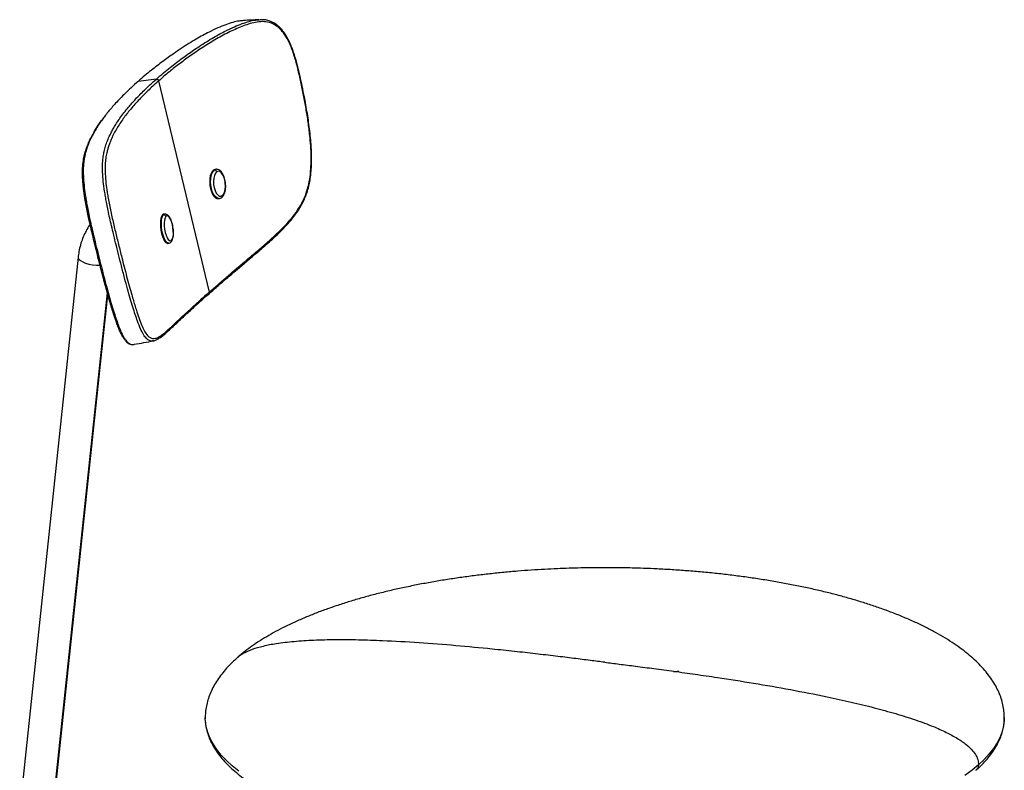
# Paper-space layout '_Dimetric' of a CAD drawing. Header units: millimetres. Extents: x -279 to 226, y -79 to 911.
# Tile 2 of 2: x -278 to 190, y 554 to 911. Entities that reach past the tile are written whole.
import ezdxf

# ---------------------------------------------------------------- set-up
doc = ezdxf.new("R2010")
doc.units = ezdxf.units.MM

psp = doc.layouts.new('_Dimetric')

# ---------------------------------------------------------------- linework, layer by layer
at = {"color": 7, "linetype": 'Continuous', "lineweight": 25}
for p, q in [((-164.25, 910.94), (-164.47, 910.95)), ((-213.24, 882.71), (-221.86, 881.63)), ((-188.02, 781.42), (-212.1, 881.88)), ((-185.66, 839.46), (-186.1, 839.41)), ((-184.83, 839.8), (-185.26, 839.75)), ((-184.83, 839.8), (-184.75, 839.8)), ((-183.82, 825.82), (-183.38, 825.87)), ((-183.38, 825.87), (-183.46, 825.86)), ((-209.88, 818.11), (-210.34, 818.05)), ((-209.29, 818.46), (-209.75, 818.39)), ((-207.73, 804.54), (-207.27, 804.6)), ((-250.42, 798.04), (-278.23, 535.1)), ((-262.83, 532.53), (-236.54, 781.1)), ((-262.32, 533.42), (-236.24, 780.02)), ((-214.58, 758.18), (-214.67, 758.18)), ((-190, 578.45), (-190, 579.07)), ((-190, 578.88), (-189.97, 578.38)), ((190, 579), (190, 578.71))]:
    psp.add_line(p, q, dxfattribs=at)
at = {"color": 7, "linetype": 'Continuous', "lineweight": 25, "flags": 128}
for points in [[(-186.1, 839.41), (-186.72, 838.76), (-187.22, 837.81), (-187.59, 836.61), (-187.81, 835.21), (-187.86, 833.7), (-187.75, 832.14), (-187.48, 830.61), (-187.06, 829.19), (-186.51, 827.95), (-185.86, 826.96), (-185.15, 826.25), (-184.41, 825.88), (-183.82, 825.82)], [(-183.46, 825.86), (-183.97, 825.92), (-184.71, 826.3), (-185.42, 827), (-186.07, 828), (-186.62, 829.24), (-187.04, 830.66), (-187.31, 832.19), (-187.42, 833.75), (-187.37, 835.26), (-187.15, 836.65), (-186.78, 837.86), (-186.28, 838.8), (-185.66, 839.46)], [(-185.27, 839.75), (-185.41, 839.73), (-186.1, 839.41)], [(-184.56, 838.6), (-185.16, 837.92), (-185.64, 836.91), (-185.95, 835.62), (-186.07, 834.15), (-186, 832.59), (-185.74, 831.06), (-185.3, 829.65), (-184.73, 828.47), (-184.06, 827.59), (-183.32, 827.08), (-182.58, 826.96), (-181.89, 827.25)], [(-185.66, 839.46), (-184.97, 839.77), (-184.83, 839.8)], [(-181.89, 827.25), (-181.28, 827.92), (-180.81, 828.94), (-180.5, 830.23), (-180.38, 831.7), (-180.45, 833.26), (-180.71, 834.79), (-181.14, 836.19), (-181.72, 837.38), (-182.39, 838.26), (-183.12, 838.77), (-183.86, 838.89), (-184.56, 838.6)], [(-210.34, 818.05), (-210.75, 817.4), (-211.06, 816.45), (-211.25, 815.25), (-211.31, 813.86), (-211.24, 812.36), (-211.05, 810.8), (-210.75, 809.28), (-210.34, 807.87), (-209.85, 806.64), (-209.31, 805.65), (-208.74, 804.96), (-208.17, 804.58), (-207.73, 804.53)], [(-207.3, 804.6), (-207.7, 804.65), (-208.28, 805.02), (-208.85, 805.72), (-209.39, 806.71), (-209.88, 807.94), (-210.28, 809.35), (-210.59, 810.87), (-210.78, 812.42), (-210.84, 813.93), (-210.78, 815.32), (-210.59, 816.52), (-210.29, 817.46), (-209.88, 818.11)], [(-209.75, 818.39), (-209.86, 818.37), (-210.34, 818.05)], [(-209.88, 818.11), (-209.39, 818.43), (-209.25, 818.46)], [(-208.72, 817.31), (-209.12, 816.63), (-209.4, 815.62), (-209.53, 814.34), (-209.52, 812.87), (-209.36, 811.32), (-209.07, 809.8), (-208.65, 808.4), (-208.15, 807.23), (-207.59, 806.35), (-207.02, 805.84), (-206.47, 805.73), (-205.97, 806.02)], [(-205.97, 806.02), (-205.58, 806.7), (-205.3, 807.71), (-205.16, 808.99), (-205.17, 810.46), (-205.33, 812.01), (-205.63, 813.53), (-206.04, 814.93), (-206.55, 816.1), (-207.1, 816.98), (-207.68, 817.49), (-208.23, 817.6), (-208.72, 817.31)], [(-250.42, 798.04), (-250.4, 797.67), (-250.05, 797), (-249.32, 796.33), (-248.24, 795.7), (-246.88, 795.15), (-245.29, 794.71), (-243.57, 794.39), (-241.78, 794.21), (-240.04, 794.18), (-239.98, 794.18)], [(-174, 553.45), (-177.13, 555.97), (-179.92, 558.53), (-182.38, 561.13), (-184.5, 563.76), (-186.28, 566.42), (-187.72, 569.1), (-188.81, 571.8), (-189.55, 574.52), (-189.94, 577.24), (-190, 578.45)], [(190, 578.71), (189.97, 577.8), (189.66, 575.08), (188.99, 572.36), (187.97, 569.66), (186.61, 566.97), (184.9, 564.31), (182.85, 561.67), (180.45, 559.06), (177.73, 556.49)], [(177.73, 556.49), (174.67, 553.97), (171.3, 551.48)]]:
    psp.add_lwpolyline(points, dxfattribs=at)
at = {"color": 7, "linetype": 'Continuous', "lineweight": 25}
for centre, radius, start, end in [((-185.62, 838.37), 1.08, 12.0714, 92.3943), ((-182.7, 827.01), 0.849, 308.7557, 15.9342), ((-209.76, 817.06), 1.07, 13.7433, 96.6894), ((-206.83, 805.8), 0.884, 318.3054, 14.7538)]:
    psp.add_arc(centre, radius, start, end, dxfattribs=at)
for points, knots in [([(-171.83, 910.51), (-172.51, 910.47), (-174.22, 910.35), (-177.02, 909.68), (-180.43, 908.56), (-184.22, 907), (-187.85, 905.26), (-191.25, 903.46), (-194.44, 901.63), (-197.87, 899.56), (-201.49, 897.24), (-204.77, 895.02), (-207.7, 892.94), (-210.29, 891.04), (-212.98, 888.99), (-215.8, 886.76), (-218.8, 884.29), (-220.8, 882.55), (-221.86, 881.63)], [0, 0, 0, 0, 0.032146, 0.080465, 0.136747, 0.202829, 0.27655, 0.330954, 0.390481, 0.457775, 0.530835, 0.608617, 0.662432, 0.719714, 0.780563, 0.845579, 0.918475, 1, 1, 1, 1]), ([(-213.24, 882.71), (-212.11, 883.69), (-209.99, 885.53), (-206.79, 888.14), (-203.81, 890.48), (-200.97, 892.62), (-198.22, 894.61), (-195.56, 896.46), (-192.65, 898.4), (-189.51, 900.4), (-186.22, 902.38), (-183.15, 904.13), (-179.85, 905.87), (-176.31, 907.55), (-172.59, 909.06), (-169.24, 910.15), (-166.52, 910.78), (-164.89, 910.88), (-164.26, 910.92)], [0, 0, 0, 0, 0.0886648, 0.1670305, 0.2368004, 0.3020572, 0.3630498, 0.4204442, 0.4753736, 0.5469659, 0.612855, 0.6712371, 0.7247311, 0.7985916, 0.864807, 0.9212135, 0.9696596, 1, 1, 1, 1]), ([(-188.02, 781.42), (-186.59, 782.67), (-183.79, 785.13), (-179.39, 788.9), (-174.92, 792.71), (-170.27, 796.66), (-165.38, 800.81), (-160.28, 805.19), (-155.77, 809.25), (-151.98, 813.02), (-148.95, 816.36), (-146.3, 819.88), (-144.07, 823.54), (-142.32, 827.32), (-140.94, 831.57), (-140.06, 836.24), (-139.65, 841.1), (-139.58, 846.04), (-139.79, 850.97), (-140.27, 856.39), (-141.01, 862.32), (-142.03, 868.74), (-143.22, 875.13), (-144.52, 881.44), (-145.92, 887.69), (-147.44, 893.28), (-149.15, 898.12), (-151.04, 902.13), (-152.94, 905.01), (-154.68, 906.82), (-156.5, 908.32), (-158.92, 909.59), (-162.07, 910.16), (-165.3, 909.89), (-168.62, 909.13), (-171.85, 908.04), (-175.04, 906.74), (-179.36, 904.73), (-184.66, 901.84), (-190.83, 898.05), (-196.62, 894.15), (-202.06, 890.15), (-207.24, 886.08), (-210.45, 883.31), (-212.11, 881.88)], [0, 0, 0, 0, 0.0376857, 0.0738887, 0.1086125, 0.1434978, 0.1794464, 0.2153643, 0.2508027, 0.2719377, 0.2928241, 0.3134424, 0.3291597, 0.3447789, 0.3604886, 0.376053, 0.3917293, 0.4073439, 0.422918, 0.438558, 0.4590023, 0.4799408, 0.5008696, 0.521722, 0.5424462, 0.5632226, 0.578822, 0.5944669, 0.6100984, 0.6179462, 0.6258236, 0.6414751, 0.6571758, 0.6758759, 0.6940141, 0.7127214, 0.7316298, 0.7507929, 0.7916433, 0.8327735, 0.8753779, 0.9156038, 0.9565014, 1, 1, 1, 1]), ([(-188.2, 780.62), (-187.42, 781.3), (-186.01, 782.55), (-184.03, 784.27), (-182.43, 785.64), (-181.1, 786.79), (-178.68, 788.87), (-173.59, 793.2), (-166.77, 798.97), (-159.51, 805.2), (-154.54, 809.76), (-150.59, 813.88), (-147.68, 817.34), (-144.92, 821.33), (-142.9, 825.26), (-141.56, 828.8), (-140.74, 831.66), (-140.13, 834.67), (-139.58, 838.81), (-139.34, 844.13), (-139.56, 851.25), (-140.33, 859.01), (-141.56, 867.37), (-142.87, 874.5), (-144.1, 880.49), (-145.19, 885.46), (-146.41, 890.49), (-147.82, 895.17), (-149.21, 898.86), (-150.54, 901.67), (-151.86, 903.99), (-153.46, 906.19), (-155.33, 908.03), (-157.37, 909.49), (-159.58, 910.44), (-161.78, 910.97), (-163.25, 910.95), (-163.9, 910.94)], [0, 0, 0, 0, 0.030832, 0.056094, 0.075788, 0.090707, 0.10524, 0.164314, 0.270413, 0.330706, 0.390989, 0.421162, 0.451278, 0.48152, 0.511806, 0.527022, 0.542347, 0.557479, 0.57261, 0.602928, 0.633001, 0.673241, 0.713396, 0.753484, 0.777521, 0.801782, 0.827299, 0.852955, 0.874253, 0.887298, 0.901964, 0.917801, 0.934159, 0.950769, 0.967922, 0.985782, 1, 1, 1, 1]), ([(-164.3, 910.96), (-165.55, 910.89), (-168.07, 910.76), (-170.58, 910.62), (-171.84, 910.55)], [0, 0, 0, 0, 0.499999, 1, 1, 1, 1]), ([(-221.86, 881.63), (-223, 880.61), (-225.15, 878.69), (-227.99, 875.97), (-230.43, 873.52), (-232.56, 871.25), (-234.46, 869.12), (-236.17, 867.09), (-237.7, 865.17), (-238.61, 863.91), (-239.05, 863.31)], [0, 0, 0, 0, 0.16946, 0.318786, 0.45162, 0.57582, 0.691664, 0.800815, 0.905202, 1, 1, 1, 1]), ([(-214.67, 758.18), (-214.96, 758.13), (-215.57, 758.03), (-216.66, 758.29), (-217.92, 759.16), (-219.33, 760.99), (-220.76, 763.81), (-222.09, 767.15), (-223.32, 770.7), (-224.47, 774.28), (-225.69, 778.4), (-227, 783.04), (-228.41, 788.25), (-229.83, 793.7), (-231.24, 799.27), (-232.56, 804.58), (-233.75, 809.44), (-234.75, 813.7), (-235.59, 817.44), (-236.32, 820.88), (-236.94, 823.99), (-237.44, 826.79), (-237.98, 830.12), (-238.51, 834.11), (-238.79, 837.75), (-238.86, 840.43), (-238.82, 842.57), (-238.65, 844.84), (-238.29, 847.21), (-237.75, 849.66), (-236.96, 852.18), (-235.91, 854.87), (-234.73, 857.35), (-233.46, 859.65), (-232.13, 861.82), (-230.52, 864.18), (-228.63, 866.74), (-226.72, 869.12), (-224.85, 871.28), (-223.07, 873.24), (-221.08, 875.32), (-218.82, 877.57), (-216.22, 880.04), (-214.27, 881.79), (-213.24, 882.71)], [0, 0, 0, 0, 0.016822, 0.036303, 0.06273, 0.087232, 0.111055, 0.13618, 0.15474, 0.174492, 0.195913, 0.219951, 0.245326, 0.273444, 0.299398, 0.325485, 0.349106, 0.368083, 0.385023, 0.40058, 0.414891, 0.426906, 0.438449, 0.46016, 0.48298, 0.494585, 0.506716, 0.523649, 0.543429, 0.565794, 0.591571, 0.621948, 0.65592, 0.680715, 0.708525, 0.740334, 0.775207, 0.812416, 0.838142, 0.865535, 0.894693, 0.925829, 0.96079, 1, 1, 1, 1]), ([(-212.11, 881.88), (-213.05, 881.04), (-214.83, 879.44), (-217.3, 877.11), (-219.63, 874.81), (-221.84, 872.52), (-223.97, 870.17), (-225.93, 867.86), (-227.74, 865.58), (-229.42, 863.3), (-230.97, 861), (-232.43, 858.62), (-233.57, 856.51), (-234.44, 854.67), (-235.1, 853.12), (-235.72, 851.5), (-236.26, 849.85), (-236.77, 847.96), (-237.22, 845.73), (-237.57, 842.94), (-237.66, 839.56), (-237.45, 835.52), (-237.03, 831.74), (-236.56, 828.56), (-236.11, 825.87), (-235.55, 822.9), (-234.89, 819.65), (-233.96, 815.37), (-232.73, 810.12), (-231.22, 803.97), (-229.82, 798.37), (-228.54, 793.34), (-227.35, 788.82), (-226.16, 784.41), (-225.08, 780.55), (-224.14, 777.3), (-223.31, 774.57), (-222.34, 771.54), (-221.21, 768.26), (-219.92, 765.01), (-218.63, 762.4), (-217.39, 760.66), (-216.19, 759.62), (-214.92, 759.18), (-213.57, 759.29), (-212.11, 759.97), (-210.15, 761.28), (-207.59, 763.5), (-204.27, 766.6), (-200.7, 769.93), (-196.85, 773.48), (-192.7, 777.27), (-189.6, 780.02), (-188.02, 781.42)], [0, 0, 0, 0, 0.025558, 0.048622, 0.071024, 0.095346, 0.117996, 0.141625, 0.164012, 0.185213, 0.207816, 0.229639, 0.251307, 0.264388, 0.276765, 0.289772, 0.302741, 0.314132, 0.329848, 0.345582, 0.361217, 0.376926, 0.392513, 0.400359, 0.408289, 0.418594, 0.429026, 0.439737, 0.460456, 0.481331, 0.502113, 0.51772, 0.533361, 0.549375, 0.564606, 0.575254, 0.585577, 0.595897, 0.611496, 0.627155, 0.642753, 0.658402, 0.674021, 0.689605, 0.710218, 0.730972, 0.751816, 0.792465, 0.834212, 0.87589, 0.915292, 0.956661, 1, 1, 1, 1]), ([(-222.2, 881.32), (-222.2, 881.34), (-222.19, 881.38), (-222.15, 881.45), (-222.09, 881.52), (-222, 881.59), (-221.92, 881.62), (-221.86, 881.63)], [0, 0, 0, 0, 0.09595, 0.284362, 0.472774, 0.657271, 1, 1, 1, 1]), ([(-213.24, 882.71), (-213.12, 882.71), (-212.94, 882.71), (-212.7, 882.62), (-212.53, 882.52), (-212.37, 882.38), (-212.21, 882.18), (-212.15, 882), (-212.11, 881.88)], [0, 0, 0, 0, 0.239457, 0.368361, 0.5, 0.631639, 0.760543, 1, 1, 1, 1]), ([(-239.05, 863.31), (-239.24, 863.05), (-240.01, 862.01), (-241.17, 860.26), (-242.51, 858.1), (-243.78, 855.79), (-244.99, 853.28), (-246.06, 850.56), (-246.87, 848.01), (-247.43, 845.54), (-247.8, 843.14), (-247.98, 840.85), (-248.02, 838.7), (-247.96, 836.01), (-247.69, 832.36), (-247.17, 828.34), (-246.63, 825.01), (-246.13, 822.2), (-245.52, 819.09), (-244.79, 815.64), (-243.95, 811.9), (-242.94, 807.63), (-241.76, 802.78), (-240.44, 797.47), (-239.02, 791.9), (-237.6, 786.45), (-236.19, 781.25), (-234.88, 776.62), (-233.65, 772.5), (-232.5, 768.93), (-231.26, 765.39), (-229.93, 762.06), (-228.48, 759.27), (-227.07, 757.44), (-226.15, 756.93), (-225.68, 756.67)], [0, 0, 0, 0, 0.014594, 0.058652, 0.097225, 0.131728, 0.179889, 0.222949, 0.25948, 0.291163, 0.319165, 0.343107, 0.360231, 0.376585, 0.408645, 0.439021, 0.455127, 0.471871, 0.491797, 0.513442, 0.537002, 0.563393, 0.596242, 0.632522, 0.668619, 0.707731, 0.743035, 0.776492, 0.806325, 0.833856, 0.859758, 0.894897, 0.928329, 0.962842, 1, 1, 1, 1]), ([(-239.31, 863.12), (-239.48, 862.91), (-240.81, 861.26), (-242.12, 859.23), (-243.14, 857.22), (-243.33, 856.84)], [0, 0, 0, 0, 0.10457, 0.830083, 1, 1, 1, 1]), ([(-228.03, 758.46), (-228.06, 758.49), (-228.37, 758.79), (-228.96, 759.66), (-229.83, 761.18), (-230.68, 763.04), (-231.55, 765.17), (-232.43, 767.57), (-233.67, 771.24), (-235.23, 776.37), (-237.08, 782.94), (-238.9, 789.8), (-240.5, 796.04), (-241.89, 801.61), (-243.06, 806.37), (-244.2, 811.16), (-245.18, 815.48), (-245.98, 819.32), (-246.63, 822.64), (-247.3, 826.47), (-247.8, 829.96), (-248.11, 832.98), (-248.27, 835.09), (-248.35, 837.05), (-248.37, 838.87), (-248.31, 840.6), (-248.13, 842.88), (-247.72, 845.41), (-247.04, 848.13), (-246.2, 850.6), (-245.23, 852.96), (-244.31, 854.94), (-243.64, 856.09), (-243.39, 856.52)], [0, 0, 0, 0, 0.002719, 0.027883, 0.052266, 0.077612, 0.100923, 0.125856, 0.152596, 0.207896, 0.263544, 0.319532, 0.376754, 0.414116, 0.452446, 0.489349, 0.526333, 0.551909, 0.576444, 0.601029, 0.638361, 0.656703, 0.675684, 0.693205, 0.711365, 0.730329, 0.750243, 0.794338, 0.837244, 0.881718, 0.926625, 0.972253, 1, 1, 1, 1]), ([(-182.17, 826.35), (-182.02, 826.48), (-181.64, 826.8), (-181.13, 827.54), (-180.68, 828.6), (-180.38, 829.87), (-180.24, 831.28), (-180.26, 832.75), (-180.45, 834.22), (-180.78, 835.64), (-181.25, 836.93), (-181.86, 838.06), (-182.57, 838.94), (-183.35, 839.51), (-184.08, 839.81), (-184.54, 839.78), (-184.71, 839.77)], [0, 0, 0, 0, 0.04404, 0.116123, 0.19295, 0.272287, 0.350855, 0.428688, 0.506233, 0.583931, 0.662159, 0.74153, 0.822774, 0.893926, 0.958945, 1, 1, 1, 1]), ([(-183.49, 825.89), (-183.4, 825.89), (-183.02, 825.88), (-182.57, 826.08), (-182.25, 826.3), (-182.17, 826.35)], [0, 0, 0, 0, 0.196695, 0.793069, 1, 1, 1, 1]), ([(-206.17, 805.21), (-206.06, 805.34), (-205.77, 805.7), (-205.45, 806.47), (-205.19, 807.55), (-205.07, 808.85), (-205.08, 810.25), (-205.21, 811.71), (-205.46, 813.15), (-205.81, 814.52), (-206.25, 815.77), (-206.78, 816.84), (-207.37, 817.66), (-208.01, 818.2), (-208.64, 818.49), (-209.05, 818.45), (-209.22, 818.44)], [0, 0, 0, 0, 0.044145, 0.117172, 0.198713, 0.279608, 0.358398, 0.436156, 0.513594, 0.591187, 0.66938, 0.748982, 0.831499, 0.901426, 0.960353, 1, 1, 1, 1]), ([(-244.72, 813.54), (-244.81, 813.42), (-245.53, 812.47), (-246.65, 810.5), (-248.04, 807.64), (-249.13, 804.62), (-249.92, 801.54), (-250.28, 799.32), (-250.41, 798.16), (-250.42, 798.04)], [0, 0, 0, 0, 0.026316, 0.217676, 0.409317, 0.601369, 0.793934, 0.978062, 1, 1, 1, 1]), ([(-207.34, 804.62), (-207.27, 804.62), (-206.96, 804.62), (-206.54, 804.86), (-206.27, 805.11), (-206.17, 805.21)], [0, 0, 0, 0, 0.152222, 0.683178, 1, 1, 1, 1]), ([(-214.73, 758.14), (-214.23, 758.28), (-213.32, 758.53), (-212.16, 759.22), (-211.26, 759.82), (-210.46, 760.43), (-209.67, 761.07), (-208.89, 761.73), (-206.92, 763.47), (-204.48, 765.77), (-201.44, 768.6), (-199.27, 770.62), (-197.55, 772.21), (-196.33, 773.33), (-195.56, 774.02), (-194.65, 774.85), (-193.48, 775.91), (-192.01, 777.24), (-190.23, 778.82), (-188.91, 779.99), (-188.2, 780.62)], [0, 0, 0, 0, 0.056569, 0.103883, 0.142742, 0.179034, 0.214573, 0.249412, 0.284072, 0.474788, 0.555701, 0.636586, 0.714889, 0.739165, 0.76276, 0.792671, 0.831341, 0.878777, 0.93499, 1, 1, 1, 1]), ([(-188.02, 781.42), (-188, 781.3), (-187.97, 781.12), (-188.04, 780.88), (-188.11, 780.73), (-188.17, 780.66), (-188.2, 780.62)], [0, 0, 0, 0, 0.406232, 0.624914, 0.848236, 1, 1, 1, 1]), ([(-227.87, 758.17), (-227.65, 757.93), (-227.1, 757.35), (-226.45, 756.87), (-226.02, 756.75), (-225.9, 756.72)], [0, 0, 0, 0, 0.3392311, 0.8268162, 1, 1, 1, 1]), ([(-225.9, 756.72), (-225.65, 756.61), (-225.31, 756.46), (-224.98, 756.48), (-224.9, 756.48)], [0, 0, 0, 0, 0.759347, 1, 1, 1, 1]), ([(-225.68, 756.67), (-225.68, 756.67), (-225.37, 756.46), (-224.79, 756.48), (-224.15, 756.42), (-223.8, 756.53), (-223.75, 756.55)], [0, 0, 0, 0, 0.003241, 0.453173, 0.924146, 1, 1, 1, 1]), ([(-223.75, 756.53), (-222.22, 756.8), (-219.17, 757.35), (-216.11, 757.9), (-214.58, 758.17)], [0, 0, 0, 0, 0.500001, 1, 1, 1, 1]), ([(0, 650.28), (-2.7, 650.27), (-6.51, 650.25), (-12.13, 650.14), (-16.95, 650.01), (-22.69, 649.79), (-28.71, 649.49), (-35, 649.1), (-41.46, 648.62), (-48.04, 648.03), (-54.7, 647.35), (-61.39, 646.56), (-68.08, 645.67), (-74.75, 644.68), (-81.37, 643.58), (-87.93, 642.39), (-94.4, 641.08), (-100.77, 639.68), (-107.02, 638.18), (-113.13, 636.58), (-119.1, 634.88), (-124.89, 633.08), (-130.51, 631.19), (-135.94, 629.22), (-141.16, 627.15), (-146.17, 625), (-150.95, 622.77), (-155.49, 620.46), (-159.78, 618.08), (-163.82, 615.62), (-167.6, 613.1), (-171.08, 610.51), (-173.43, 608.64), (-174.54, 607.61), (-174.67, 607.49)], [0, 0, 0, 0, 0.037505, 0.052783, 0.078143, 0.104503, 0.132802, 0.162356, 0.192889, 0.224177, 0.256062, 0.288424, 0.32117, 0.35423, 0.387544, 0.421065, 0.454754, 0.488575, 0.522497, 0.556495, 0.590543, 0.624619, 0.6587, 0.692766, 0.726797, 0.760775, 0.794681, 0.828496, 0.862203, 0.895783, 0.929221, 0.962498, 0.995599, 1, 1, 1, 1]), ([(190, 578.88), (189.97, 579.91), (189.9, 581.97), (189.39, 585.02), (188.58, 588.04), (187.42, 591.06), (185.94, 594.06), (184.12, 597.03), (181.96, 599.97), (179.47, 602.89), (176.65, 605.76), (173.49, 608.58), (170, 611.36), (166.18, 614.08), (162.04, 616.74), (157.59, 619.33), (152.82, 621.85), (147.75, 624.29), (142.38, 626.65), (136.71, 628.93), (130.97, 631.04), (125.19, 632.98), (119.42, 634.78), (113.47, 636.48), (107.34, 638.1), (101.05, 639.62), (94.61, 641.04), (88.02, 642.37), (81.3, 643.6), (74.47, 644.73), (67.54, 645.75), (60.52, 646.67), (53.43, 647.49), (46.29, 648.2), (39.15, 648.8), (32.05, 649.3), (25.14, 649.68), (18.82, 649.95), (13.31, 650.12), (8.11, 650.22), (3.76, 650.27), (0.94, 650.28), (0, 650.28)], [0, 0, 0, 0, 0.024119, 0.048198, 0.072569, 0.09723, 0.122181, 0.147417, 0.172933, 0.198725, 0.224787, 0.251113, 0.277696, 0.304529, 0.331607, 0.358923, 0.386471, 0.414247, 0.442247, 0.470468, 0.49891, 0.524605, 0.550378, 0.576218, 0.602117, 0.628065, 0.654055, 0.680077, 0.706119, 0.732172, 0.758219, 0.784243, 0.810217, 0.836099, 0.861819, 0.887238, 0.91204, 0.93528, 0.954237, 0.970265, 0.990101, 1, 1, 1, 1]), ([(0, 605.28), (-2.28, 605.57), (-7.17, 606.19), (-14.98, 607.17), (-23.66, 608.22), (-33.09, 609.33), (-43.13, 610.46), (-55.76, 611.79), (-70.89, 613.22), (-88.28, 614.59), (-103.73, 615.47), (-116.99, 615.91), (-127.89, 616.01), (-138.13, 615.78), (-147.54, 615.19), (-155.57, 614.26), (-162.21, 612.99), (-167.5, 611.52), (-171.47, 609.72), (-173.81, 608.38), (-174.57, 607.56), (-174.65, 607.48)], [0, 0, 0, 0, 0.038482, 0.082681, 0.131837, 0.185195, 0.241997, 0.301489, 0.398601, 0.497588, 0.595563, 0.660325, 0.722404, 0.780936, 0.835086, 0.884077, 0.920471, 0.95251, 0.980067, 0.997908, 1, 1, 1, 1]), ([(-174.67, 607.49), (-175.53, 606.72), (-177.38, 605.06), (-179.88, 602.43), (-182.22, 599.64), (-184.26, 596.81), (-186, 593.94), (-187.42, 591.05), (-188.54, 588.13), (-189.35, 585.2), (-189.85, 582.28), (-189.99, 580.17), (-190, 579.05), (-190, 578.88)], [0, 0, 0, 0, 0.089717, 0.192632, 0.294847, 0.396318, 0.497004, 0.596867, 0.695875, 0.793997, 0.891208, 0.983727, 1, 1, 1, 1]), ([(0, 605.28), (2.28, 605), (7.17, 604.38), (14.98, 603.39), (23.66, 602.26), (33.09, 600.99), (43.13, 599.59), (55.76, 597.74), (70.89, 595.36), (88.28, 592.34), (103.73, 589.33), (116.99, 586.43), (127.89, 583.78), (138.13, 580.98), (147.54, 578.02), (155.57, 575.06), (162.21, 572.13), (167.48, 569.3), (171.51, 566.56), (174.38, 563.94), (176.26, 561.55), (177.5, 559.03), (177.65, 557.33), (177.73, 556.49)], [0, 0, 0, 0, 0.03694, 0.079368, 0.126555, 0.177775, 0.232301, 0.28941, 0.38263, 0.477651, 0.571701, 0.633868, 0.69346, 0.749647, 0.801627, 0.848656, 0.883591, 0.914346, 0.940799, 0.957925, 0.973031, 0.986723, 1, 1, 1, 1]), ([(35.08, 601.16), (35.01, 601.13), (34.73, 600.97), (33.89, 600.78), (33.11, 600.72), (32.72, 600.69)], [0, 0, 0, 0, 0.120205, 0.560102, 1, 1, 1, 1]), ([(-189.88, 576.74), (-189.88, 576.58), (-189.83, 575.48), (-189.43, 573.44), (-188.65, 570.63), (-187.51, 567.83), (-186.05, 565.03), (-184.24, 562.26), (-182.09, 559.51), (-179.61, 556.79), (-176.78, 554.1), (-173.62, 551.45), (-170.12, 548.84), (-166.29, 546.29), (-162.27, 543.88), (-158.12, 541.61), (-153.88, 539.48), (-149.41, 537.42), (-144.7, 535.42), (-139.79, 533.49), (-134.66, 531.63), (-129.34, 529.85), (-123.82, 528.14), (-118.13, 526.51), (-112.26, 524.96), (-106.24, 523.5), (-100.06, 522.12), (-93.74, 520.83), (-87.29, 519.62), (-80.73, 518.51), (-74.05, 517.48), (-67.28, 516.55), (-60.43, 515.7), (-53.52, 514.96), (-46.56, 514.3), (-39.59, 513.74), (-32.65, 513.28), (-25.86, 512.92), (-19.53, 512.66), (-14.02, 512.5), (-9, 512.39), (-4.47, 512.34), (-1.39, 512.33), (0, 512.33)], [0, 0, 0, 0, 0.004241, 0.029924, 0.055859, 0.082035, 0.108453, 0.135111, 0.162006, 0.189132, 0.216483, 0.244048, 0.271817, 0.299779, 0.327921, 0.353319, 0.378766, 0.40425, 0.429762, 0.455293, 0.480837, 0.506388, 0.531938, 0.557482, 0.583016, 0.608534, 0.634032, 0.659507, 0.684955, 0.710371, 0.735747, 0.761077, 0.786346, 0.811537, 0.836616, 0.861526, 0.886157, 0.910254, 0.933105, 0.952679, 0.967899, 0.985497, 1, 1, 1, 1]), ([(176.44, 553.89), (176.8, 554.2), (178.11, 555.32), (180.1, 557.32), (182.39, 559.87), (184.38, 562.47), (186.08, 565.09), (187.47, 567.75), (188.57, 570.43), (189.37, 573.13), (189.85, 575.81), (189.99, 577.74), (190, 578.75), (190, 578.88)], [0, 0, 0, 0, 0.040163, 0.146939, 0.253452, 0.359658, 0.465516, 0.570986, 0.676037, 0.780639, 0.884771, 0.984736, 1, 1, 1, 1]), ([(177.73, 556.49), (177.66, 555.95), (177.51, 554.91), (176.78, 554.22), (176.43, 553.89)], [0, 0, 0, 0, 0.520006, 1, 1, 1, 1])]:
    psp.add_open_spline(points, degree=3, knots=knots, dxfattribs=at)

doc.saveas('drawing.dxf')
